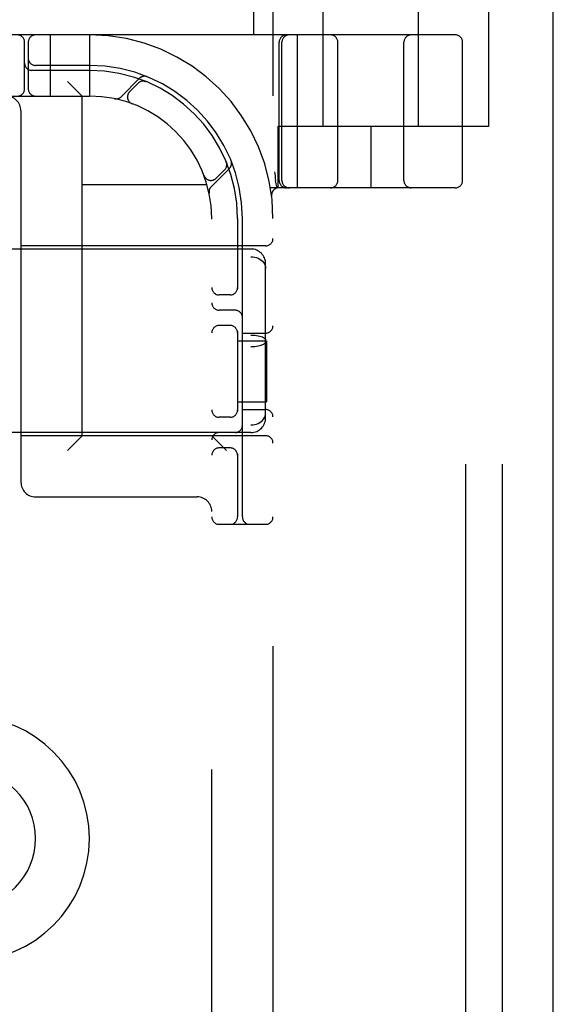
# Model space of a CAD drawing. Header units: inches. Extents: x 0 to 204, y 0 to 132.
# Tile 46 of 112: x 94.51 to 95.6, y 48.81 to 50.82. Entities that reach past the tile are written whole.
import ezdxf

# ---------------------------------------------------------------- set-up
doc = ezdxf.new("R2010")
doc.units = ezdxf.units.IN
doc.header["$LTSCALE"] = 11.243375
doc.header["$MEASUREMENT"] = 0
doc.linetypes.add('HIDDEN', pattern=[0.2, 0.1, -0.1])
doc.layers.get('0').update_dxf_attribs({"linetype": 'CONTINUOUS'})
doc.layers.add('DEFAULT_2', color=8, linetype='HIDDEN')

msp = doc.modelspace()

# ---------------------------------------------------------------- linework, layer by layer
at = {"color": 3, "linetype": 'Continuous'}
msp.add_line((95.6013, 9.3936), (95.6013, 89.1856), dxfattribs=at)
at = {"layer": 'DEFAULT_2', "color": 8, "linetype": 'HIDDEN'}
for p, q in [((95.4223, 46.5396), (95.4223, 52.0396)), ((95.4973, 46.5396), (95.4973, 52.0396)), ((95.0286, 51.7896), (95.0286, 46.7896)), ((95.1311, 50.6021), (95.1311, 51.0446)), ((95.3261, 50.6021), (95.3261, 51.0446)), ((94.9886, 50.8516), (94.9886, 50.7896)), ((95.4686, 50.8516), (95.4686, 50.6021)), ((95.4011, 50.7896), (92.9061, 50.7896)), ((94.5211, 50.6796), (94.5211, 50.7746)), ((94.5286, 50.7746), (94.5286, 50.6796)), ((94.5736, 50.7896), (94.5736, 50.6646)), ((94.6536, 50.7896), (94.6536, 50.6646)), ((95.0411, 50.4921), (95.0411, 50.7746)), ((95.0467, 50.4921), (95.0467, 50.7746)), ((95.0788, 50.4771), (95.0788, 50.7896)), ((95.1611, 50.4921), (95.1611, 50.7746)), ((95.2961, 50.4921), (95.2961, 50.7746)), ((95.4161, 50.4921), (95.4161, 50.7746)), ((94.6536, 50.7171), (94.5361, 50.7171)), ((94.6536, 50.7271), (94.5436, 50.7271)), ((94.6386, 50.6646), (94.6086, 50.6946)), ((94.7559, 50.7008), (94.7183, 50.6632)), ((94.7691, 50.6941), (94.7678, 50.6947)), ((94.753, 50.6908), (94.7357, 50.6735)), ((93.6536, 50.6646), (94.6536, 50.6646)), ((94.6386, 49.9706), (94.6386, 50.6646)), ((94.5136, 50.6346), (94.5136, 49.8756)), ((94.7404, 50.649), (94.7407, 50.6489)), ((94.741, 50.6488), (94.7406, 50.6489)), ((95.4686, 50.6021), (95.0386, 50.6021)), ((95.0386, 50.6021), (95.0386, 50.4771)), ((95.2286, 50.6021), (95.2286, 50.4771)), ((94.9021, 50.4793), (94.9397, 50.5169)), ((94.9124, 50.4967), (94.9298, 50.514)), ((94.9337, 50.5288), (94.9331, 50.5302)), ((94.9331, 50.5302), (94.9331, 50.5301)), ((94.8879, 50.5017), (94.8878, 50.502)), ((94.8879, 50.5017), (94.888, 50.5014)), ((95.0317, 50.51), (95.0322, 50.5056)), ((95.0338, 50.4917), (95.0339, 50.4912)), ((95.0372, 50.4767), (95.0339, 50.4912)), ((94.6386, 50.4836), (94.8939, 50.4836)), ((95.4011, 50.4771), (95.0233, 50.4771)), ((95.0258, 50.4603), (95.0258, 50.4603)), ((95.0258, 50.4603), (95.0258, 50.4603)), ((94.9036, 48.1646), (94.9036, 50.4146)), ((94.9561, 50.4146), (94.9561, 50.2704)), ((94.9661, 49.8046), (94.9661, 50.4146)), ((94.9836, 50.3521), (93.3236, 50.3521)), ((95.0136, 50.3586), (94.5136, 50.3586)), ((93.3236, 50.3364), (94.9836, 50.3364)), ((95.0136, 50.0072), (95.0136, 50.322)), ((94.9411, 50.2583), (94.9186, 50.2583)), ((94.9511, 50.2271), (94.9186, 50.2271)), ((94.9411, 50.1958), (94.9186, 50.1958)), ((93.3236, 50.1763), (94.9836, 50.1763)), ((94.9561, 50.1838), (94.9561, 50.0204)), ((94.9661, 50.1802), (95.0136, 50.1802)), ((93.3236, 50.1529), (94.9836, 50.1529)), ((94.9561, 50.1646), (95.0156, 50.1646)), ((95.0156, 50.1646), (95.0156, 50.0396)), ((94.9561, 50.0396), (95.0156, 50.0396)), ((94.9411, 50.0083), (94.9186, 50.0083)), ((94.9661, 50.024), (95.0136, 50.024)), ((93.3236, 49.9927), (94.9836, 49.9927)), ((94.9836, 49.9771), (93.3236, 49.9771)), ((95.0136, 49.9706), (94.5136, 49.9706)), ((94.6386, 49.9706), (94.6086, 49.9406)), ((94.9036, 49.9706), (94.9336, 49.9406)), ((94.9411, 49.9458), (94.9186, 49.9458)), ((94.9561, 49.9338), (94.9561, 49.8046)), ((94.5436, 49.8456), (94.8736, 49.8456)), ((94.9186, 49.7896), (95.0136, 49.7896))]:
    msp.add_line(p, q, dxfattribs=at)
for points in [[(94.7654, 50.6951), (94.7655, 50.6951), (94.7659, 50.695), (94.7662, 50.695), (94.7666, 50.6949), (94.7669, 50.6948), (94.7672, 50.6948), (94.7675, 50.6947), (94.7678, 50.6946), (94.7681, 50.6945), (94.7684, 50.6944), (94.7686, 50.6943), (94.7688, 50.6943), (94.769, 50.6942), (94.7691, 50.6942)], [(94.7691, 50.6942), (94.7691, 50.6941), (94.7691, 50.6941)], [(94.9331, 50.5301), (94.9331, 50.5301), (94.9332, 50.53), (94.9332, 50.5299), (94.9333, 50.5296), (94.9334, 50.5294), (94.9335, 50.5292), (94.9335, 50.5289), (94.9336, 50.5287), (94.9337, 50.5284), (94.9337, 50.5282), (94.9338, 50.5279), (94.9339, 50.5276), (94.9339, 50.5273), (94.934, 50.5271), (94.934, 50.5268), (94.9341, 50.5265), (94.9341, 50.5263)], [(95.0322, 50.5056), (95.0328, 50.5011), (95.0333, 50.4965), (95.0338, 50.4917)], [(94.9836, 50.3364), (94.9874, 50.3362), (94.9912, 50.3357), (94.9948, 50.3347), (94.9983, 50.3333), (95.0016, 50.3316), (95.0045, 50.3295), (95.0072, 50.3272), (95.0094, 50.3245), (95.0112, 50.3216), (95.0125, 50.3185), (95.0133, 50.3153), (95.0136, 50.312)], [(94.9836, 50.1763), (94.9874, 50.1762), (94.9912, 50.1759), (94.9948, 50.1755), (94.9983, 50.175), (95.0016, 50.1742), (95.0045, 50.1734), (95.0072, 50.1724), (95.0094, 50.1713), (95.0112, 50.1701), (95.0125, 50.1689), (95.0133, 50.1676), (95.0136, 50.1663)], [(94.9836, 50.1529), (94.9874, 50.153), (94.9912, 50.1532), (94.9948, 50.1536), (94.9983, 50.1542), (95.0016, 50.1549), (95.0045, 50.1558), (95.0072, 50.1568), (95.0094, 50.1579), (95.0112, 50.1591), (95.0125, 50.1603), (95.0133, 50.1616), (95.0136, 50.1629)], [(94.9836, 49.9927), (94.9874, 49.9929), (94.9912, 49.9935), (94.9948, 49.9945), (94.9983, 49.9959), (95.0016, 49.9976), (95.0045, 49.9996), (95.0072, 50.002), (95.0094, 50.0047), (95.0112, 50.0076), (95.0125, 50.0107), (95.0133, 50.0139), (95.0136, 50.0172)]]:
    msp.add_lwpolyline(points, dxfattribs=at)
for centre, radius, start, end in [((94.5061, 50.7746), 0.015, 0, 90), ((94.5436, 50.7746), 0.015, 90, 180), ((94.6536, 50.4146), 0.375, 0, 90), ((95.0561, 50.7746), 0.015, 90, 180), ((95.0617, 50.7746), 0.015, 90, 180), ((95.1461, 50.7746), 0.015, 0, 90), ((95.3111, 50.7746), 0.015, 90, 180), ((95.4011, 50.7746), 0.015, 0, 90), ((94.5436, 50.7421), 0.015, 180, 270), ((94.5361, 50.7321), 0.015, 180, 270), ((94.6536, 50.4146), 0.3125, 0, 90), ((94.6536, 50.4146), 0.3025, 0, 90), ((94.7636, 50.6802), 0.015, 67.4954, 135), ((94.7661, 50.6905), 0.0145, 67.8042, 135), ((94.5061, 50.6796), 0.015, 270, 360), ((94.5436, 50.6796), 0.015, 180, 270), ((94.7463, 50.6628), 0.015, 135, 249.5253), ((94.4836, 50.6346), 0.03, 0, 90), ((94.6536, 50.4146), 0.25, 0, 90), ((94.708, 50.6734), 0.0145, 258.1145, 315), ((94.9295, 50.5272), 0.0145, 315, 22.1958), ((94.9192, 50.5246), 0.015, 315, 22.5046), ((94.9018, 50.5073), 0.015, 200.4747, 315), ((95.0561, 50.4921), 0.015, 180, 270), ((95.0617, 50.4921), 0.015, 180, 270), ((95.1461, 50.4921), 0.015, 270, 360), ((95.3111, 50.4921), 0.015, 180, 270), ((95.4011, 50.4921), 0.015, 270, 360), ((94.9124, 50.4691), 0.0145, 135, 191.8855), ((95.0407, 50.4621), 0.015, 90, 186.9957), ((95.0136, 50.3736), 0.015, 270, 360), ((94.9836, 50.3221), 0.03, 0, 90), ((94.9186, 50.2733), 0.015, 180, 270), ((94.9411, 50.2733), 0.015, 270, 0), ((94.9186, 50.2421), 0.015, 180, 270), ((94.9511, 50.2121), 0.015, 0, 90), ((94.9186, 50.1808), 0.015, 90, 180), ((94.9411, 50.1808), 0.015, 0, 90), ((95.0136, 50.1952), 0.015, 270, 360), ((94.9186, 50.0233), 0.015, 180, 270), ((94.9411, 50.0233), 0.015, 270, 0), ((95.0136, 50.009), 0.015, 0, 90), ((94.9511, 49.9921), 0.015, 270, 360), ((94.9836, 50.0071), 0.03, 270, 360), ((94.9186, 49.9621), 0.015, 90, 180), ((95.0136, 49.9556), 0.015, 0, 90), ((94.9186, 49.9308), 0.015, 90, 180), ((94.9411, 49.9308), 0.015, 0, 90), ((94.5436, 49.8756), 0.03, 180, 270), ((94.8736, 49.8156), 0.03, 0, 90), ((94.9186, 49.8046), 0.015, 180, 270), ((94.9411, 49.8046), 0.015, 270, 360), ((94.9811, 49.8046), 0.015, 180, 270), ((95.0136, 49.8046), 0.015, 270, 360), ((94.4036, 49.1476), 0.25, 270, 90), ((94.4036, 49.1476), 0.14, 270, 90)]:
    msp.add_arc(centre, radius, start, end, dxfattribs=at)

doc.saveas('drawing.dxf')
